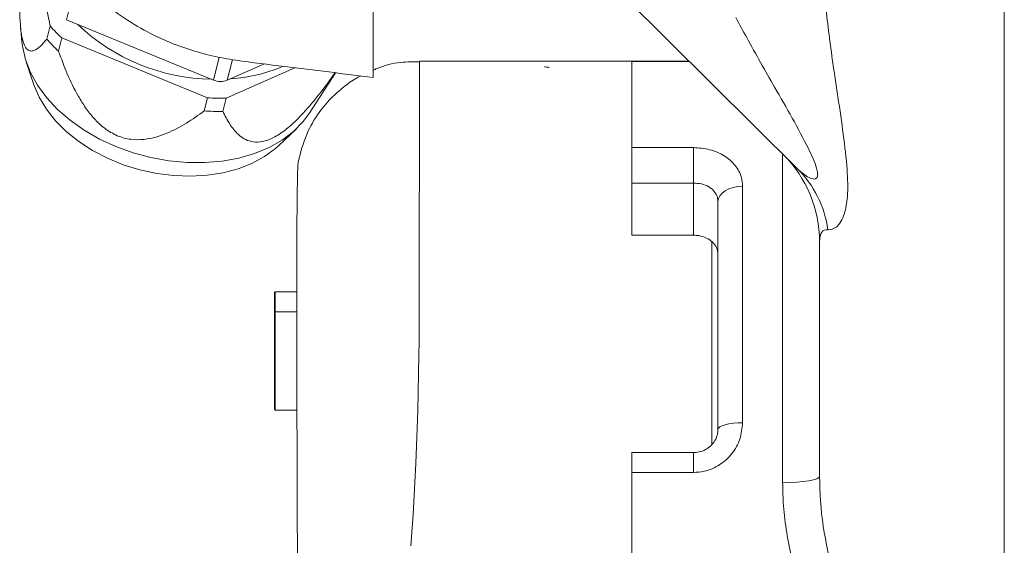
# Model space of a CAD drawing. Header units: millimetres. Extents: x 51337 to 61814, y -21781 to -12277.
# Tile 79 of 256: x 52491 to 52651, y -14598 to -14512. Entities that reach past the tile are written whole.
import ezdxf

# ---------------------------------------------------------------- set-up
doc = ezdxf.new("R2010")
doc.units = ezdxf.units.MM
doc.header["$LTSCALE"] = 0.3175
doc.layers.add('1轮廓实线层', color=7, linetype='Continuous', lineweight=18)
doc.layers.add('粗实线', color=7, linetype='Continuous', lineweight=18)

msp = doc.modelspace()

# ---------------------------------------------------------------- linework, layer by layer
at = {"layer": '1轮廓实线层', "ltscale": 30}
for points in [[(52491.73344, -14516.10378), (52491.81379, -14516.79507), (52492.29513, -14518.93798), (52493.12262, -14521.0673), (52494.28422, -14523.15179), (52495.76298, -14525.16118), (52497.53732, -14527.06615), (52499.58141, -14528.83891), (52501.8654, -14530.4536), (52504.35598, -14531.88673), (52507.01685, -14533.11721), (52509.80921, -14534.12739), (52512.69234, -14534.90237), (52515.62421, -14535.43082), (52518.56206, -14535.70512), (52521.46302, -14535.72122), (52524.28482, -14535.47886), (52526.98628, -14534.98164), (52529.52806, -14534.2367), (52531.87303, -14533.25513), (52533.98706, -14532.051), (52535.83927, -14530.64207), (52537.40267, -14529.04872), (52538.37908, -14527.73551)], [(52556.28328, -14519.2993), (52556.28363, -14519.27224), (52556.28393, -14519.96056), (52556.28393, -14521.39715), (52556.28393, -14523.56962), (52556.28393, -14526.45925), (52556.2839, -14530.04054), (52556.28336, -14534.08626), (52556.28184, -14538.32069), (52556.2794, -14542.59363), (52556.27597, -14546.77681), (52556.27159, -14550.76197), (52556.26626, -14554.45996), (52556.25997, -14557.79842), (52556.25273, -14560.71976), (52556.2445, -14563.17965), (52556.23535, -14565.14398), (52556.22525, -14566.58844), (52556.2212, -14566.99232), (52556.22069, -14567.0375), (52556.22042, -14567.05955), (52556.2203, -14567.07052), (52556.22027, -14567.07326), (52556.22024, -14567.07469), (52556.22024, -14567.07493), (52556.22024, -14567.07517), (52556.22024, -14567.07529), (52556.04259, -14575.96294), (52555.72234, -14584.61217), (52555.25942, -14592.86955), (52554.88197, -14597.97112)], [(52493.67396, -14523.05535), (52493.6854, -14523.0892), (52494.53569, -14525.08918), (52495.70988, -14527.03813), (52497.18941, -14528.90519), (52498.95103, -14530.66102), (52500.96689, -14532.27786), (52503.20522, -14533.7303), (52505.63071, -14534.99547), (52508.20513, -14536.05321), (52510.88784, -14536.88708), (52513.63657, -14537.48385), (52516.40798, -14537.83396), (52519.15831, -14537.93207), (52521.84425, -14537.7765), (52524.4234, -14537.36988), (52526.85509, -14536.71852), (52529.10096, -14535.83256), (52531.12564, -14534.72618), (52532.89715, -14533.41678), (52533.40177, -14532.96212)], [(52604.78392, -14542.04706), (52604.86078, -14541.55806), (52605.08839, -14541.0879), (52605.45803, -14540.65469), (52605.95549, -14540.27489), (52606.56164, -14539.96316), (52607.25319, -14539.73166), (52608.00355, -14539.58896), (52608.78391, -14539.5408)], [(52604.78392, -14579.05797), (52604.86078, -14578.84673), (52605.08839, -14578.64371), (52605.45803, -14578.45644), (52605.95549, -14578.2924), (52606.56164, -14578.15782), (52607.25319, -14578.05768), (52608.00355, -14577.99617), (52608.78391, -14577.97531)], [(52615.28392, -14587.73223), (52616.45446, -14587.71149), (52617.58002, -14587.64998), (52618.61734, -14587.54996), (52619.52656, -14587.41537), (52620.27274, -14587.25146), (52620.82719, -14587.06442), (52621.16862, -14586.86141), (52621.28391, -14586.65029)]]:
    msp.add_lwpolyline(points, dxfattribs=at)
for centre, radius, start, end in [((52517.21165, -14495.21264), 27.76661, 221.2047427, 226.8294228), ((52523.07225, -14489.79329), 32.37248, 226.5486688, 268.9966583), ((52516.6781, -14497.35233), 27.76661, 221.2047427, 226.8294228), ((52524.05329, -14496.43489), 25.71081, 273.5390189, 292.9005005), ((52524.01544, -14519.57277), 2.96832, 246.4602002, 291.2061775), ((52524.15704, -14487.2162), 38.03658, 266.555567, 271.1148129), ((52523.62348, -14489.35519), 38.03728, 266.5555981, 271.1148047), ((52601.28392, -14548.58684), 20, 0, 45.2099842), ((52605.13655, -14549.15664), 17.69023, 8.2202216, 45.0127422), ((52532.88392, -14556.80784), 0.1, 90, 180), ((52532.88392, -14560.04296), 0.1, 90, 180), ((52532.88392, -14575.84296), 0.1, 180, 270)]:
    msp.add_arc(centre, radius, start, end, dxfattribs=at)
at = {"layer": '粗实线', "ltscale": 30}
for p, q in [((52651.28391, -14490.06573), (52651.28391, -14681.81447)), ((52496.32115, -14513.50394), (52492.65925, -14494.95128)), ((52548.78391, -14503.79995), (52548.78391, -14521.89592)), ((52617.64265, -14536.64497), (52584.77164, -14504.01393)), ((52498.97082, -14512.49055), (52499.98457, -14508.42515)), ((52498.97082, -14512.49055), (52522.82993, -14522.29408)), ((52491.50465, -14513.54745), (52491.73344, -14516.10378)), ((52495.7876, -14515.64363), (52496.32115, -14513.50394)), ((52497.68094, -14517.60307), (52498.21449, -14515.46339)), ((52521.87179, -14525.18407), (52498.21449, -14515.46339)), ((52492.42062, -14519.32863), (52493.67396, -14523.05535)), ((52522.82993, -14522.29408), (52523.76072, -14518.5614)), ((52525.08915, -14522.34009), (52525.93059, -14518.96576)), ((52600.07728, -14519.20787), (52556.28328, -14519.20787)), ((52590.7839, -14533.27099), (52590.7839, -14519.28333)), ((52600.15337, -14519.28333), (52590.7839, -14519.28333)), ((52536.07578, -14520.30793), (52524.89708, -14525.24558)), ((52525.08915, -14522.34009), (52531.12785, -14519.67279)), ((52538.37908, -14527.73551), (52542.68567, -14521.13393)), ((52521.3382, -14527.32376), (52521.87179, -14525.18407)), ((52524.36353, -14527.38527), (52524.89708, -14525.24558)), ((52533.40177, -14532.96212), (52536.2582, -14530.26012)), ((52590.7839, -14533.27099), (52600.78392, -14533.27099)), ((52590.7839, -14539.0282), (52590.7839, -14533.27099)), ((52600.78392, -14539.0282), (52600.78392, -14533.27099)), ((52615.28392, -14587.73223), (52615.28392, -14534.30346)), ((52600.78392, -14539.0282), (52590.7839, -14539.0282)), ((52590.7839, -14539.0282), (52590.7839, -14547.50649)), ((52600.78392, -14547.50649), (52600.78392, -14539.0282)), ((52608.78391, -14539.5408), (52608.78391, -14577.97531)), ((52604.78392, -14579.05797), (52604.78392, -14542.04706)), ((52600.78392, -14547.50649), (52590.7839, -14547.50649)), ((52603.78392, -14548.45372), (52603.78392, -14581.4865)), ((52621.28391, -14586.65029), (52621.28391, -14548.58688)), ((52532.78391, -14560.04301), (52532.78391, -14556.80779)), ((52536.36263, -14556.70789), (52532.88392, -14556.70789)), ((52532.88392, -14556.70789), (52532.88392, -14559.94299)), ((52532.78391, -14575.84301), (52532.78391, -14560.04301)), ((52536.36468, -14559.94299), (52532.88392, -14559.94299)), ((52532.88392, -14559.94299), (52532.88392, -14575.94291)), ((52532.88392, -14575.94291), (52536.40244, -14575.94291)), ((52600.78392, -14582.83702), (52590.7839, -14582.83702)), ((52590.7839, -14586.05352), (52590.7839, -14582.83702)), ((52600.78392, -14586.05352), (52600.78392, -14582.83702)), ((52590.7839, -14607.20781), (52590.7839, -14586.05352)), ((52600.78392, -14586.05352), (52590.7839, -14586.05352))]:
    msp.add_line(p, q, dxfattribs=at)
msp.add_ellipse((52651.28392, -14598.22169), major_axis=(-29.34825, 51.48836), ratio=0.12079138, start_param=6.189628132, end_param=6.49201141, dxfattribs=at)
for points, knots in [([(52496.50104, -14494.1912), (52496.5775, -14495.23612), (52496.73232, -14497.35176), (52497.84741, -14500.62786), (52499.65811, -14503.9384), (52502.23317, -14507.18129), (52505.48754, -14510.23141), (52509.37235, -14513.01271), (52513.84754, -14515.4486), (52518.34889, -14517.22168), (52522.61519, -14518.41325), (52527.8365, -14519.33312), (52536.56183, -14520.33465), (52543.99578, -14521.28428), (52548.78391, -14521.89592)], [0, 0, 0, 0, 28019.752273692, 56731.673773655, 87128.236155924, 118347.121076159, 149913.625425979, 182294.144823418, 215780.528890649, 250232.248622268, 275297.992277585, 300366.33420283, 351809.08694869, 444904.602021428, 444904.602021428, 444904.602021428, 444904.602021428]), ([(52492.1257, -14497.09097), (52491.99507, -14498.59678), (52491.7342, -14501.60383), (52491.49271, -14505.47724), (52491.38246, -14508.62635), (52491.36666, -14511.00792), (52491.45568, -14513.33198), (52491.7088, -14515.37997), (52492.13035, -14516.75219), (52492.63201, -14517.4216), (52493.1572, -14517.62821), (52493.86293, -14517.50308), (52494.745, -14516.87397), (52495.43944, -14516.05448), (52495.7876, -14515.64363)], [0, 0, 0, 0, 55418.94456672, 110670.127781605, 138543.223623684, 166496.237153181, 194414.988948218, 222273.257606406, 250168.711806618, 278068.637250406, 305995.783739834, 333692.511465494, 388996.110138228, 444600.587934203, 444600.587934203, 444600.587934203, 444600.587934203]), ([(52621.88442, -14506.65907), (52622.22372, -14509.80768), (52622.90497, -14516.12935), (52624.14172, -14524.23223), (52625.16705, -14531.17069), (52625.7211, -14535.82964), (52625.88098, -14539.13369), (52625.82871, -14541.6532), (52625.45688, -14543.82405), (52624.74827, -14545.38478), (52623.79455, -14546.49736), (52623.08909, -14546.57712), (52622.64503, -14546.62732)], [0, 0, 0, 0, 66520.019926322, 133556.706615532, 179904.292879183, 226613.707832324, 246517.595287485, 266590.905955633, 298055.004355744, 318871.635497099, 340230.020967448, 376511.756387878, 376511.756387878, 376511.756387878, 376511.756387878]), ([(52617.64265, -14536.64497), (52617.96111, -14536.94386), (52618.59722, -14537.54088), (52619.56161, -14538.17489), (52620.3555, -14538.45196), (52620.7592, -14538.30497), (52620.95426, -14538.00029), (52621.00824, -14537.49462), (52620.78195, -14536.45216), (52620.25575, -14535.06795), (52618.96589, -14532.3512), (52616.86395, -14528.47356), (52613.40994, -14522.48724), (52610.32893, -14517.04553), (52608.27045, -14513.23436), (52607.68443, -14512.14937)], [0, 0, 0, 0, 24595.024571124, 49127.980448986, 72167.987862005, 86839.453695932, 92091.302099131, 106563.71246262, 122295.21669888, 146888.100937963, 171635.463762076, 245962.726328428, 320509.380705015, 438852.409429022, 485951.552321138, 485951.552321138, 485951.552321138, 485951.552321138]), ([(52497.68094, -14517.60307), (52498.13524, -14518.83288), (52499.0456, -14521.29729), (52500.53659, -14524.37897), (52502.04315, -14526.80591), (52503.4165, -14528.57847), (52505.11117, -14530.20131), (52507.20466, -14531.45381), (52509.47755, -14532.03092), (52511.60349, -14531.99673), (52513.5325, -14531.59127), (52515.87619, -14530.74654), (52518.51599, -14529.3413), (52520.39614, -14527.99722), (52521.3382, -14527.32376)], [0, 0, 0, 0, 54785.020198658, 109783.383745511, 137740.520583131, 165714.899205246, 193777.081753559, 221731.87877607, 249711.021198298, 277772.752905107, 305794.454733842, 333715.325810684, 389187.096620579, 444894.236849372, 444894.236849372, 444894.236849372, 444894.236849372]), ([(52556.28405, -14519.31838), (52555.27518, -14519.32455), (52552.93247, -14519.3389), (52550.38699, -14519.94953), (52548.98381, -14520.61978), (52548.78391, -14520.71527)], [0, 0, 0, 0, 51020.441345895, 118475.575761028, 129682.223584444, 129682.223584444, 129682.223584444, 129682.223584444]), ([(52524.36353, -14527.38527), (52524.71545, -14528.082), (52525.41824, -14529.47337), (52526.60431, -14530.95347), (52527.82428, -14531.87228), (52528.94766, -14532.34385), (52530.35422, -14532.45907), (52532.11246, -14531.98333), (52534.03921, -14530.83205), (52535.8582, -14529.29249), (52537.52073, -14527.59368), (52539.55152, -14525.23951), (52541.23678, -14523.06703), (52542.32437, -14521.48598), (52542.57597, -14521.12022)], [0, 0, 0, 0, 60877.726680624, 121573.562715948, 152192.615561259, 182898.418418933, 213568.068905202, 244170.607923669, 274813.888243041, 305462.466882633, 336140.976143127, 366565.965360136, 427317.921983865, 445601.964058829, 445601.964058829, 445601.964058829, 445601.964058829]), ([(52577.35101, -14520.24952), (52577.34352, -14520.24845), (52577.10349, -14520.21403), (52576.84195, -14520.18452), (52576.58858, -14520.15594)], [0, 0, 0, 0, 2867.972887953, 91870.792671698, 91870.792671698, 91870.792671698, 91870.792671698]), ([(52576.58873, -14520.15594), (52576.71735, -14520.16789), (52576.97424, -14520.19176), (52577.25551, -14520.24952), (52577.35095, -14520.24952), (52577.35099, -14520.24952), (52577.35099, -14520.24952), (52577.35098, -14520.24952)], [0, 0, 0, 0, 100567.520785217, 200869.391929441, 200877.98020856, 200884.769839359, 200890.842669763, 200890.842669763, 200890.842669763, 200890.842669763]), ([(52546.78358, -14521.64594), (52546.64343, -14521.70942), (52545.72728, -14522.12439), (52544.19162, -14523.2385), (52542.0021, -14525.08366), (52539.80887, -14527.67955), (52537.7257, -14531.21851), (52537.0005, -14534.06858), (52536.61508, -14535.58329)], [0, 0, 0, 0, 6039.036169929, 39477.196402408, 73847.612197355, 118452.859456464, 172310.211695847, 233400.982814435, 233400.982814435, 233400.982814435, 233400.982814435]), ([(52600.78392, -14533.27099), (52601.6843, -14533.33825), (52603.49228, -14533.47331), (52605.89171, -14534.52999), (52607.6955, -14536.10224), (52608.64772, -14537.87014), (52608.7451, -14539.06468), (52608.78391, -14539.5408)], [0, 0, 0, 0, 42398.429633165, 85137.887195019, 128424.698584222, 172166.045491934, 201154.804681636, 201154.804681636, 201154.804681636, 201154.804681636]), ([(52536.61461, -14535.5858), (52536.59478, -14535.76732), (52536.55642, -14536.11849), (52536.50952, -14537.45732), (52536.47121, -14539.21325), (52536.44065, -14541.31453), (52536.41653, -14543.63094), (52536.3968, -14546.20112), (52536.38144, -14548.95337), (52536.37047, -14551.79918), (52536.36404, -14554.43897), (52536.36176, -14556.92997), (52536.36386, -14559.78597), (52536.36957, -14563.47687), (52536.38056, -14568.38425), (52536.39721, -14574.4221), (52536.41713, -14580.73536), (52536.43835, -14587.05678), (52536.45916, -14593.14101), (52536.48106, -14599.78628), (52536.50168, -14606.98222), (52536.51823, -14614.7114), (52536.51974, -14620.04853), (52536.52052, -14622.79609)], [0, 0, 0, 0, 43836.315009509, 84804.202381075, 122944.795115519, 158295.234421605, 190888.866097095, 220756.29406873, 253032.413931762, 281459.597477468, 306068.832725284, 326886.729063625, 347841.162362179, 379326.534947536, 416698.842725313, 459955.128136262, 509123.315892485, 545218.772299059, 583990.113232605, 625469.353082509, 669676.797625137, 716663.222566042, 766516.411508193, 766516.411508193, 766516.411508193, 766516.411508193]), ([(52600.78392, -14539.0282), (52601.23351, -14539.05919), (52602.13278, -14539.12117), (52603.33095, -14539.6121), (52604.23567, -14540.35867), (52604.7157, -14541.21828), (52604.76451, -14541.81122), (52604.78392, -14542.04706)], [0, 0, 0, 0, 43155.338479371, 86319.858688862, 129498.850358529, 172647.500998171, 201144.376541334, 201144.376541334, 201144.376541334, 201144.376541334]), ([(52604.78392, -14550.58304), (52604.7398, -14550.23226), (52604.65156, -14549.5307), (52603.9626, -14548.60987), (52602.94834, -14547.92112), (52601.82355, -14547.55811), (52601.07966, -14547.52117), (52600.78392, -14547.50649)], [0, 0, 0, 0, 43173.496018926, 86347.464042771, 129498.605458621, 172660.738474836, 201144.260539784, 201144.260539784, 201144.260539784, 201144.260539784]), ([(52608.78391, -14577.97531), (52608.69653, -14578.87324), (52608.52243, -14580.6623), (52607.15752, -14583.07794), (52605.13724, -14584.91988), (52602.87831, -14585.91136), (52601.38022, -14586.01305), (52600.78392, -14586.05352)], [0, 0, 0, 0, 43839.983111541, 87348.349393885, 130356.82325977, 172947.471193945, 201110.028034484, 201110.028034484, 201110.028034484, 201110.028034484]), ([(52604.75225, -14579.11209), (52604.7443, -14579.36697), (52604.72572, -14579.96241), (52604.33427, -14580.87155), (52603.66662, -14581.73331), (52602.77164, -14582.3797), (52601.77921, -14582.77789), (52601.09068, -14582.80518), (52600.77483, -14582.81771)], [0, 0, 0, 0, 32546.571443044, 76034.168531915, 117933.602378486, 158904.973447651, 199622.503417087, 234130.126667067, 234130.126667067, 234130.126667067, 234130.126667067]), ([(52621.28391, -14586.65029), (52621.3036, -14587.66619), (52621.37586, -14591.39547), (52622.23303, -14597.91539), (52623.75432, -14603.20374), (52624.52377, -14605.87851)], [0, 0, 0, 0, 20318.267846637, 74586.222234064, 130124.79129576, 130124.79129576, 130124.79129576, 130124.79129576]), ([(52619.17173, -14607.76535), (52618.25725, -14605.05439), (52616.87286, -14600.95039), (52615.81761, -14595.27278), (52615.35606, -14591.30983), (52615.30542, -14588.79841), (52615.28392, -14587.73223)], [0, 0, 0, 0, 67777.536729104, 102605.048141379, 137425.264091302, 163112.716002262, 163112.716002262, 163112.716002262, 163112.716002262])]:
    msp.add_open_spline(points, degree=3, knots=knots, dxfattribs=at)

doc.saveas('drawing.dxf')
